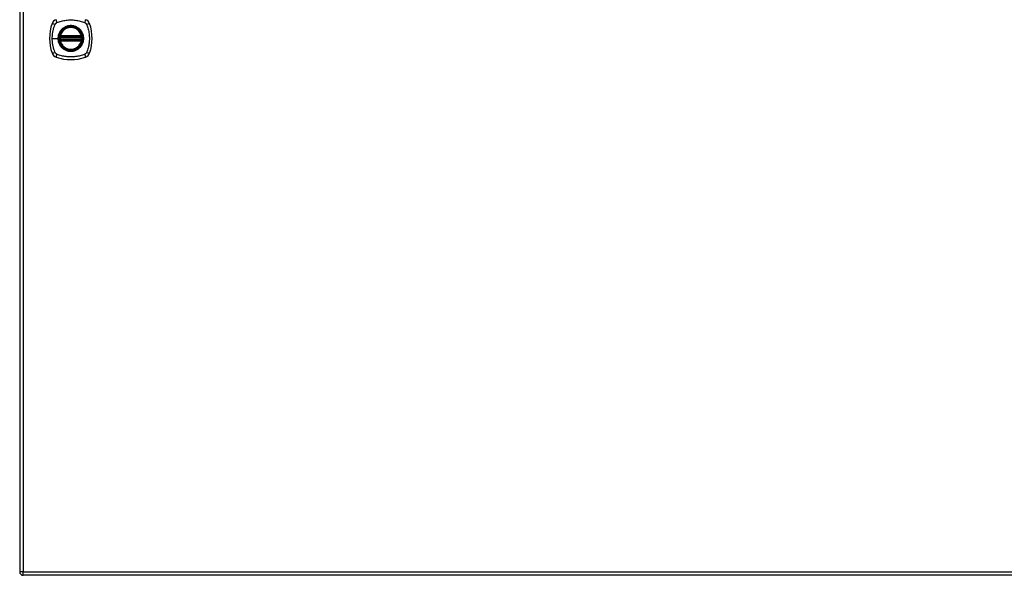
# Model space of a CAD drawing. Header units: inches. Extents: x 15 to 513, y 46 to 241.
# Tile 181 of 198: x 220 to 247, y 132 to 148. Entities that reach past the tile are written whole.
import ezdxf

# ---------------------------------------------------------------- set-up
doc = ezdxf.new("R2010")
doc.units = ezdxf.units.IN
doc.header["$MEASUREMENT"] = 0
doc.layers.add('Visible Edges(ANSI)', color=7, linetype='Continuous', lineweight=25)
doc.layers.add('Visible Tangent Edges(ANSI)', color=7, linetype='Continuous', lineweight=25)

msp = doc.modelspace()

# ---------------------------------------------------------------- linework, layer by layer
at = {"layer": 'Visible Edges(ANSI)'}
for p, q in [((219.791, 161.979), (219.791, 132.259)), ((220.918, 147.158), (221.511, 147.158)), ((221.511, 147.079), (220.918, 147.079)), ((220.922, 147.178), (221.507, 147.178)), ((221.507, 147.06), (220.922, 147.06)), ((273.495, 132.16), (219.89, 132.16))]:
    msp.add_line(p, q, dxfattribs=at)
at = {"layer": 'Visible Edges(ANSI)', "flags": 128}
for points in [[(220.906, 147.172), (220.906, 147.172), (220.906, 147.172), (220.906, 147.172), (220.906, 147.171), (220.906, 147.171), (220.906, 147.17), (220.906, 147.169), (220.906, 147.169), (220.905, 147.168), (220.905, 147.167), (220.905, 147.166), (220.905, 147.165), (220.905, 147.164), (220.905, 147.162), (220.904, 147.161), (220.904, 147.16), (220.904, 147.158), (220.904, 147.157), (220.904, 147.155), (220.904, 147.154), (220.903, 147.152), (220.903, 147.151), (220.903, 147.149), (220.903, 147.147)], [(220.903, 147.09), (220.903, 147.089), (220.903, 147.087), (220.903, 147.085), (220.904, 147.084), (220.904, 147.082), (220.904, 147.081), (220.904, 147.079), (220.904, 147.078), (220.904, 147.077), (220.905, 147.075), (220.905, 147.074), (220.905, 147.073), (220.905, 147.072), (220.905, 147.071), (220.905, 147.07), (220.906, 147.069), (220.906, 147.068), (220.906, 147.067), (220.906, 147.067), (220.906, 147.066), (220.906, 147.066), (220.906, 147.066), (220.906, 147.066), (220.906, 147.066)], [(221.526, 147.147), (221.526, 147.149), (221.526, 147.151), (221.526, 147.152), (221.526, 147.154), (221.525, 147.155), (221.525, 147.157), (221.525, 147.158), (221.525, 147.16), (221.525, 147.161), (221.525, 147.162), (221.524, 147.164), (221.524, 147.165), (221.524, 147.166), (221.524, 147.167), (221.524, 147.168), (221.524, 147.169), (221.523, 147.169), (221.523, 147.17), (221.523, 147.171), (221.523, 147.171), (221.523, 147.172), (221.523, 147.172), (221.523, 147.172), (221.523, 147.172)], [(221.523, 147.066), (221.523, 147.066), (221.523, 147.066), (221.523, 147.066), (221.523, 147.066), (221.523, 147.067), (221.523, 147.067), (221.523, 147.068), (221.524, 147.069), (221.524, 147.07), (221.524, 147.071), (221.524, 147.072), (221.524, 147.073), (221.524, 147.074), (221.525, 147.075), (221.525, 147.077), (221.525, 147.078), (221.525, 147.079), (221.525, 147.081), (221.525, 147.082), (221.526, 147.084), (221.526, 147.085), (221.526, 147.087), (221.526, 147.089), (221.526, 147.09)]]:
    msp.add_lwpolyline(points, dxfattribs=at)
at = {"layer": 'Visible Edges(ANSI)'}
for radius in [0.32, 0.315]:
    msp.add_circle((221.215, 147.119), radius, dxfattribs=at)
for centre, radius, start, end in [((220.86, 147.474), 0.177, 108.7722, 161.2278), ((221.569, 147.474), 0.177, 18.7722, 71.2278), ((221.904, 147.119), 1.28, 161.2278, 198.7722), ((221.215, 147.119), 0.313, 13.6344, 166.3656), ((220.526, 147.119), 1.28, 341.2278, 18.7722), ((221.215, 147.119), 0.313, 174.7499, 185.2501), ((221.215, 147.119), 0.313, 166.3656, 170.216), ((220.918, 147.17), 0.0118, 170.216, 270), ((220.918, 147.068), 0.0118, 90, 189.784), ((221.215, 147.119), 0.313, 189.784, 193.6344), ((220.922, 147.19), 0.0118, 166.3656, 270), ((220.922, 147.048), 0.0118, 90, 193.6344), ((221.215, 147.119), 0.313, 193.6344, 346.3656), ((221.507, 147.19), 0.0118, 270, 13.6344), ((221.507, 147.048), 0.0118, 346.3656, 90), ((221.511, 147.17), 0.0118, 270, 9.784), ((221.511, 147.068), 0.0118, 350.216, 90), ((221.215, 147.119), 0.313, 9.784, 13.6344), ((221.215, 147.119), 0.313, 346.3656, 350.216), ((221.215, 147.119), 0.313, 354.7499, 5.2501), ((220.86, 146.764), 0.177, 198.7722, 251.2278), ((221.215, 147.808), 1.28, 251.2278, 288.7722), ((221.569, 146.764), 0.177, 288.7722, 341.2278), ((219.89, 132.259), 0.099, 180, 270)]:
    msp.add_arc(centre, radius, start, end, dxfattribs=at)
at = {"layer": 'Visible Tangent Edges(ANSI)'}
for p, q in [((219.89, 161.979), (219.89, 132.259)), ((220.698, 147.119), (220.858, 147.119)), ((220.862, 147.119), (220.858, 147.119)), ((220.915, 147.146), (220.903, 147.147)), ((220.915, 147.091), (220.903, 147.09)), ((220.912, 147.171), (220.906, 147.172)), ((220.906, 147.066), (220.912, 147.067)), ((220.91, 147.193), (220.922, 147.19)), ((220.922, 147.048), (220.91, 147.045)), ((220.915, 147.146), (221.515, 147.146)), ((221.515, 147.091), (220.915, 147.091)), ((220.918, 147.158), (220.918, 147.168)), ((220.918, 147.069), (220.918, 147.079)), ((220.922, 147.178), (220.922, 147.19)), ((221.507, 147.19), (220.922, 147.19)), ((220.922, 147.168), (220.922, 147.178)), ((220.922, 147.168), (221.507, 147.168)), ((220.922, 147.06), (220.922, 147.07)), ((221.507, 147.07), (220.922, 147.07)), ((220.922, 147.048), (220.922, 147.06)), ((220.922, 147.048), (221.507, 147.048)), ((221.507, 147.19), (221.519, 147.193)), ((221.507, 147.19), (221.507, 147.178)), ((221.507, 147.178), (221.507, 147.168)), ((221.507, 147.07), (221.507, 147.06)), ((221.507, 147.06), (221.507, 147.048)), ((221.519, 147.045), (221.507, 147.048)), ((221.511, 147.168), (221.511, 147.158)), ((221.511, 147.079), (221.511, 147.069)), ((221.526, 147.147), (221.515, 147.146)), ((221.526, 147.09), (221.515, 147.091)), ((221.523, 147.172), (221.517, 147.171)), ((221.517, 147.067), (221.523, 147.066)), ((219.89, 132.259), (219.791, 132.259)), ((219.89, 132.16), (219.89, 132.259)), ((219.89, 132.259), (273.495, 132.259))]:
    msp.add_line(p, q, dxfattribs=at)
at = {"layer": 'Visible Tangent Edges(ANSI)', "flags": 128}
for points in [[(220.775, 147.507), (220.776, 147.51), (220.777, 147.513), (220.779, 147.516), (220.781, 147.518), (220.782, 147.521), (220.784, 147.523), (220.786, 147.526), (220.788, 147.528), (220.79, 147.531), (220.792, 147.533), (220.794, 147.535), (220.796, 147.538), (220.798, 147.54), (220.8, 147.542), (220.803, 147.544), (220.805, 147.546), (220.807, 147.548), (220.81, 147.549), (220.813, 147.551), (220.815, 147.553), (220.818, 147.554), (220.82, 147.556), (220.823, 147.557), (220.826, 147.559)], [(220.826, 147.559), (220.86, 147.573), (220.891, 147.583), (220.922, 147.593), (220.954, 147.601), (220.986, 147.609), (221.018, 147.616), (221.051, 147.622), (221.083, 147.627), (221.116, 147.631), (221.149, 147.633), (221.182, 147.635), (221.215, 147.635), (221.248, 147.635), (221.281, 147.633), (221.314, 147.63), (221.346, 147.627), (221.379, 147.622), (221.411, 147.616), (221.444, 147.609), (221.476, 147.601), (221.507, 147.593), (221.539, 147.583), (221.57, 147.573), (221.603, 147.559)], [(221.603, 147.559), (221.606, 147.557), (221.609, 147.556), (221.611, 147.554), (221.614, 147.553), (221.617, 147.551), (221.619, 147.549), (221.622, 147.548), (221.624, 147.546), (221.626, 147.544), (221.629, 147.542), (221.631, 147.54), (221.633, 147.538), (221.635, 147.535), (221.638, 147.533), (221.64, 147.531), (221.642, 147.528), (221.643, 147.526), (221.645, 147.523), (221.647, 147.521), (221.649, 147.518), (221.65, 147.516), (221.652, 147.513), (221.653, 147.51), (221.655, 147.507)], [(220.698, 147.119), (220.698, 147.135), (220.699, 147.152), (220.699, 147.168), (220.7, 147.185), (220.701, 147.201), (220.703, 147.218), (220.705, 147.234), (220.707, 147.251), (220.709, 147.267), (220.712, 147.283), (220.714, 147.299), (220.717, 147.316), (220.721, 147.332), (220.724, 147.348), (220.728, 147.364), (220.732, 147.38), (220.736, 147.396), (220.741, 147.411), (220.745, 147.427), (220.75, 147.443), (220.756, 147.458), (220.761, 147.474), (220.766, 147.489), (220.775, 147.507)], [(220.94, 147.346), (220.934, 147.338), (220.927, 147.33), (220.921, 147.322), (220.916, 147.313), (220.91, 147.305), (220.905, 147.296), (220.9, 147.287), (220.895, 147.278), (220.891, 147.268), (220.886, 147.259), (220.883, 147.249), (220.879, 147.24), (220.876, 147.23), (220.873, 147.22), (220.87, 147.21), (220.867, 147.2), (220.865, 147.19), (220.863, 147.18), (220.861, 147.17), (220.86, 147.16), (220.859, 147.15), (220.858, 147.139), (220.858, 147.129), (220.858, 147.119)], [(220.862, 147.119), (220.874, 147.21), (220.91, 147.295), (220.966, 147.368), (221.038, 147.424), (221.124, 147.459), (221.215, 147.471), (221.306, 147.459), (221.391, 147.424), (221.464, 147.368), (221.52, 147.295), (221.555, 147.21), (221.567, 147.119), (221.555, 147.027), (221.519, 146.942), (221.464, 146.869), (221.391, 146.814), (221.306, 146.779), (221.214, 146.767), (221.123, 146.779), (221.038, 146.814), (220.965, 146.87), (220.909, 146.943), (220.874, 147.028), (220.862, 147.119)], [(220.987, 147.393), (220.985, 147.392), (220.983, 147.39), (220.981, 147.388), (220.979, 147.386), (220.977, 147.384), (220.974, 147.383), (220.972, 147.381), (220.97, 147.379), (220.968, 147.377), (220.966, 147.375), (220.964, 147.373), (220.962, 147.371), (220.961, 147.369), (220.959, 147.367), (220.957, 147.365), (220.955, 147.363), (220.953, 147.361), (220.951, 147.359), (220.949, 147.357), (220.947, 147.355), (220.945, 147.353), (220.944, 147.351), (220.942, 147.349), (220.94, 147.346)], [(221.442, 147.393), (221.426, 147.406), (221.409, 147.418), (221.392, 147.428), (221.373, 147.438), (221.355, 147.447), (221.336, 147.454), (221.316, 147.461), (221.296, 147.466), (221.276, 147.47), (221.256, 147.473), (221.235, 147.475), (221.215, 147.476), (221.194, 147.475), (221.173, 147.473), (221.153, 147.47), (221.133, 147.466), (221.113, 147.461), (221.093, 147.454), (221.074, 147.447), (221.056, 147.438), (221.037, 147.428), (221.02, 147.418), (221.003, 147.406), (220.987, 147.393)], [(221.489, 147.346), (221.487, 147.349), (221.486, 147.351), (221.484, 147.353), (221.482, 147.355), (221.48, 147.357), (221.478, 147.359), (221.476, 147.361), (221.474, 147.363), (221.473, 147.365), (221.471, 147.367), (221.469, 147.369), (221.467, 147.371), (221.465, 147.373), (221.463, 147.375), (221.461, 147.377), (221.459, 147.379), (221.457, 147.381), (221.455, 147.382), (221.453, 147.384), (221.451, 147.386), (221.449, 147.388), (221.446, 147.39), (221.444, 147.392), (221.442, 147.393)], [(221.489, 146.891), (221.502, 146.907), (221.514, 146.924), (221.524, 146.942), (221.534, 146.96), (221.543, 146.979), (221.55, 146.998), (221.557, 147.017), (221.562, 147.037), (221.566, 147.057), (221.569, 147.078), (221.571, 147.098), (221.571, 147.119), (221.571, 147.14), (221.569, 147.16), (221.566, 147.18), (221.562, 147.2), (221.557, 147.22), (221.55, 147.24), (221.543, 147.259), (221.534, 147.278), (221.524, 147.296), (221.514, 147.313), (221.502, 147.33), (221.489, 147.346)], [(221.655, 147.507), (221.668, 147.474), (221.679, 147.443), (221.688, 147.411), (221.697, 147.38), (221.705, 147.348), (221.712, 147.316), (221.718, 147.283), (221.722, 147.251), (221.726, 147.218), (221.729, 147.185), (221.731, 147.152), (221.731, 147.119), (221.731, 147.086), (221.729, 147.053), (221.726, 147.02), (221.723, 146.987), (221.718, 146.955), (221.712, 146.922), (221.705, 146.89), (221.697, 146.858), (221.688, 146.826), (221.679, 146.795), (221.668, 146.764), (221.655, 146.73)], [(220.775, 146.73), (220.766, 146.748), (220.761, 146.764), (220.756, 146.779), (220.75, 146.795), (220.745, 146.81), (220.741, 146.826), (220.736, 146.842), (220.732, 146.858), (220.728, 146.874), (220.724, 146.89), (220.721, 146.906), (220.717, 146.922), (220.714, 146.938), (220.711, 146.955), (220.709, 146.971), (220.707, 146.987), (220.705, 147.004), (220.703, 147.02), (220.701, 147.036), (220.7, 147.053), (220.699, 147.069), (220.699, 147.086), (220.698, 147.102), (220.698, 147.119)], [(220.858, 147.119), (220.858, 147.109), (220.858, 147.098), (220.859, 147.088), (220.86, 147.078), (220.861, 147.068), (220.863, 147.057), (220.865, 147.047), (220.867, 147.037), (220.87, 147.027), (220.873, 147.017), (220.876, 147.007), (220.879, 146.998), (220.883, 146.988), (220.886, 146.979), (220.891, 146.969), (220.895, 146.96), (220.9, 146.951), (220.905, 146.942), (220.91, 146.933), (220.916, 146.924), (220.921, 146.916), (220.927, 146.907), (220.934, 146.899), (220.94, 146.891)], [(220.91, 147.193), (220.91, 147.192), (220.91, 147.191), (220.91, 147.19), (220.91, 147.189), (220.91, 147.188), (220.909, 147.187), (220.909, 147.186), (220.909, 147.185), (220.909, 147.184), (220.909, 147.183), (220.909, 147.182), (220.909, 147.181), (220.909, 147.18), (220.91, 147.179), (220.91, 147.178), (220.91, 147.178), (220.91, 147.177), (220.91, 147.176), (220.91, 147.175), (220.911, 147.174), (220.911, 147.173), (220.911, 147.172), (220.912, 147.172), (220.912, 147.171)], [(220.912, 147.067), (220.912, 147.066), (220.911, 147.065), (220.911, 147.064), (220.911, 147.064), (220.91, 147.063), (220.91, 147.062), (220.91, 147.061), (220.91, 147.06), (220.91, 147.059), (220.91, 147.058), (220.909, 147.057), (220.909, 147.056), (220.909, 147.055), (220.909, 147.054), (220.909, 147.054), (220.909, 147.053), (220.909, 147.052), (220.909, 147.051), (220.91, 147.05), (220.91, 147.049), (220.91, 147.048), (220.91, 147.047), (220.91, 147.046), (220.91, 147.045)], [(220.912, 147.171), (220.912, 147.171), (220.913, 147.171), (220.913, 147.171), (220.913, 147.17), (220.913, 147.17), (220.913, 147.17), (220.914, 147.17), (220.914, 147.17), (220.914, 147.17), (220.914, 147.17), (220.914, 147.169), (220.915, 147.169), (220.915, 147.169), (220.915, 147.169), (220.915, 147.169), (220.916, 147.169), (220.916, 147.169), (220.916, 147.169), (220.916, 147.169), (220.917, 147.169), (220.917, 147.168), (220.917, 147.168), (220.918, 147.168), (220.918, 147.168)], [(220.918, 147.069), (220.918, 147.069), (220.917, 147.069), (220.917, 147.069), (220.917, 147.069), (220.916, 147.069), (220.916, 147.069), (220.916, 147.069), (220.916, 147.069), (220.915, 147.069), (220.915, 147.069), (220.915, 147.068), (220.915, 147.068), (220.914, 147.068), (220.914, 147.068), (220.914, 147.068), (220.914, 147.068), (220.914, 147.068), (220.913, 147.068), (220.913, 147.067), (220.913, 147.067), (220.913, 147.067), (220.913, 147.067), (220.912, 147.067), (220.912, 147.067)], [(220.915, 147.146), (220.915, 147.147), (220.915, 147.148), (220.915, 147.149), (220.915, 147.149), (220.915, 147.15), (220.916, 147.151), (220.916, 147.152), (220.916, 147.152), (220.916, 147.153), (220.916, 147.154), (220.917, 147.154), (220.917, 147.155), (220.917, 147.155), (220.917, 147.156), (220.917, 147.156), (220.917, 147.157), (220.917, 147.157), (220.917, 147.157), (220.918, 147.158), (220.918, 147.158), (220.918, 147.158), (220.918, 147.158), (220.918, 147.158), (220.918, 147.158)], [(220.918, 147.079), (220.918, 147.079), (220.918, 147.08), (220.918, 147.08), (220.918, 147.08), (220.918, 147.08), (220.917, 147.08), (220.917, 147.081), (220.917, 147.081), (220.917, 147.081), (220.917, 147.082), (220.917, 147.082), (220.917, 147.083), (220.917, 147.083), (220.916, 147.084), (220.916, 147.085), (220.916, 147.085), (220.916, 147.086), (220.916, 147.087), (220.915, 147.087), (220.915, 147.088), (220.915, 147.089), (220.915, 147.09), (220.915, 147.09), (220.915, 147.091)], [(220.918, 147.168), (220.918, 147.168), (220.918, 147.168), (220.918, 147.168), (220.918, 147.168), (220.919, 147.168), (220.919, 147.168), (220.919, 147.168), (220.919, 147.168), (220.919, 147.168), (220.92, 147.168), (220.92, 147.168), (220.92, 147.168), (220.92, 147.168), (220.92, 147.168), (220.92, 147.168), (220.921, 147.168), (220.921, 147.168), (220.921, 147.168), (220.921, 147.168), (220.921, 147.168), (220.921, 147.168), (220.922, 147.168), (220.922, 147.168), (220.922, 147.168)], [(220.922, 147.07), (220.922, 147.07), (220.922, 147.07), (220.921, 147.07), (220.921, 147.07), (220.921, 147.07), (220.921, 147.07), (220.921, 147.07), (220.921, 147.07), (220.92, 147.07), (220.92, 147.069), (220.92, 147.069), (220.92, 147.069), (220.92, 147.069), (220.92, 147.069), (220.919, 147.069), (220.919, 147.069), (220.919, 147.069), (220.919, 147.069), (220.919, 147.069), (220.918, 147.069), (220.918, 147.069), (220.918, 147.069), (220.918, 147.069), (220.918, 147.069)], [(221.507, 147.168), (221.507, 147.168), (221.508, 147.168), (221.508, 147.168), (221.508, 147.168), (221.508, 147.168), (221.508, 147.168), (221.508, 147.168), (221.509, 147.168), (221.509, 147.168), (221.509, 147.168), (221.509, 147.168), (221.509, 147.168), (221.51, 147.168), (221.51, 147.168), (221.51, 147.168), (221.51, 147.168), (221.51, 147.168), (221.51, 147.168), (221.511, 147.168), (221.511, 147.168), (221.511, 147.168), (221.511, 147.168), (221.511, 147.168), (221.511, 147.168)], [(221.511, 147.069), (221.511, 147.069), (221.511, 147.069), (221.511, 147.069), (221.511, 147.069), (221.511, 147.069), (221.51, 147.069), (221.51, 147.069), (221.51, 147.069), (221.51, 147.069), (221.51, 147.069), (221.51, 147.069), (221.509, 147.069), (221.509, 147.069), (221.509, 147.069), (221.509, 147.07), (221.509, 147.07), (221.508, 147.07), (221.508, 147.07), (221.508, 147.07), (221.508, 147.07), (221.508, 147.07), (221.508, 147.07), (221.507, 147.07), (221.507, 147.07)], [(221.511, 147.168), (221.512, 147.168), (221.512, 147.168), (221.512, 147.168), (221.512, 147.169), (221.513, 147.169), (221.513, 147.169), (221.513, 147.169), (221.514, 147.169), (221.514, 147.169), (221.514, 147.169), (221.514, 147.169), (221.514, 147.169), (221.515, 147.169), (221.515, 147.17), (221.515, 147.17), (221.515, 147.17), (221.516, 147.17), (221.516, 147.17), (221.516, 147.17), (221.516, 147.17), (221.516, 147.171), (221.517, 147.171), (221.517, 147.171), (221.517, 147.171)], [(221.511, 147.158), (221.511, 147.158), (221.511, 147.158), (221.511, 147.158), (221.512, 147.158), (221.512, 147.158), (221.512, 147.157), (221.512, 147.157), (221.512, 147.157), (221.512, 147.156), (221.512, 147.156), (221.512, 147.155), (221.513, 147.155), (221.513, 147.154), (221.513, 147.154), (221.513, 147.153), (221.513, 147.152), (221.513, 147.152), (221.514, 147.151), (221.514, 147.15), (221.514, 147.149), (221.514, 147.149), (221.514, 147.148), (221.514, 147.147), (221.515, 147.146)], [(221.515, 147.091), (221.514, 147.09), (221.514, 147.09), (221.514, 147.089), (221.514, 147.088), (221.514, 147.087), (221.514, 147.087), (221.513, 147.086), (221.513, 147.085), (221.513, 147.085), (221.513, 147.084), (221.513, 147.083), (221.513, 147.083), (221.512, 147.082), (221.512, 147.082), (221.512, 147.081), (221.512, 147.081), (221.512, 147.081), (221.512, 147.08), (221.512, 147.08), (221.512, 147.08), (221.511, 147.08), (221.511, 147.08), (221.511, 147.079), (221.511, 147.079)], [(221.517, 147.067), (221.517, 147.067), (221.517, 147.067), (221.516, 147.067), (221.516, 147.067), (221.516, 147.067), (221.516, 147.068), (221.516, 147.068), (221.515, 147.068), (221.515, 147.068), (221.515, 147.068), (221.515, 147.068), (221.514, 147.068), (221.514, 147.068), (221.514, 147.069), (221.514, 147.069), (221.514, 147.069), (221.513, 147.069), (221.513, 147.069), (221.513, 147.069), (221.512, 147.069), (221.512, 147.069), (221.512, 147.069), (221.512, 147.069), (221.511, 147.069)], [(221.517, 147.171), (221.517, 147.172), (221.518, 147.172), (221.518, 147.173), (221.518, 147.174), (221.519, 147.175), (221.519, 147.176), (221.519, 147.177), (221.519, 147.178), (221.52, 147.178), (221.52, 147.179), (221.52, 147.18), (221.52, 147.181), (221.52, 147.182), (221.52, 147.183), (221.52, 147.184), (221.52, 147.185), (221.52, 147.186), (221.52, 147.187), (221.52, 147.188), (221.519, 147.189), (221.519, 147.19), (221.519, 147.191), (221.519, 147.192), (221.519, 147.193)], [(221.519, 147.045), (221.519, 147.046), (221.519, 147.047), (221.519, 147.048), (221.519, 147.049), (221.52, 147.05), (221.52, 147.051), (221.52, 147.052), (221.52, 147.053), (221.52, 147.054), (221.52, 147.054), (221.52, 147.055), (221.52, 147.056), (221.52, 147.057), (221.52, 147.058), (221.52, 147.059), (221.519, 147.06), (221.519, 147.061), (221.519, 147.062), (221.519, 147.063), (221.518, 147.064), (221.518, 147.064), (221.518, 147.065), (221.517, 147.066), (221.517, 147.067)], [(220.796, 146.7), (220.795, 146.701), (220.794, 146.702), (220.793, 146.703), (220.792, 146.705), (220.791, 146.706), (220.79, 146.707), (220.789, 146.708), (220.788, 146.709), (220.787, 146.71), (220.786, 146.712), (220.785, 146.713), (220.784, 146.714), (220.783, 146.715), (220.782, 146.717), (220.781, 146.718), (220.781, 146.719), (220.78, 146.721), (220.779, 146.722), (220.778, 146.723), (220.777, 146.725), (220.777, 146.726), (220.776, 146.727), (220.775, 146.729), (220.775, 146.73)], [(220.94, 146.891), (220.942, 146.889), (220.944, 146.887), (220.945, 146.885), (220.947, 146.883), (220.949, 146.881), (220.951, 146.879), (220.953, 146.877), (220.955, 146.875), (220.957, 146.873), (220.959, 146.871), (220.96, 146.869), (220.962, 146.867), (220.964, 146.865), (220.966, 146.863), (220.968, 146.861), (220.97, 146.859), (220.972, 146.857), (220.974, 146.855), (220.977, 146.853), (220.979, 146.851), (220.981, 146.85), (220.983, 146.848), (220.985, 146.846), (220.987, 146.844)], [(220.987, 146.844), (221.003, 146.832), (221.02, 146.82), (221.038, 146.809), (221.056, 146.799), (221.075, 146.791), (221.094, 146.783), (221.113, 146.777), (221.133, 146.771), (221.153, 146.767), (221.173, 146.764), (221.194, 146.763), (221.215, 146.762), (221.235, 146.763), (221.256, 146.764), (221.276, 146.767), (221.296, 146.772), (221.316, 146.777), (221.336, 146.783), (221.355, 146.791), (221.374, 146.799), (221.392, 146.809), (221.409, 146.82), (221.426, 146.832), (221.442, 146.844)], [(221.442, 146.844), (221.444, 146.846), (221.446, 146.848), (221.449, 146.85), (221.451, 146.851), (221.453, 146.853), (221.455, 146.855), (221.457, 146.857), (221.459, 146.859), (221.461, 146.861), (221.463, 146.863), (221.465, 146.865), (221.467, 146.867), (221.469, 146.869), (221.471, 146.871), (221.473, 146.873), (221.474, 146.875), (221.476, 146.877), (221.478, 146.879), (221.48, 146.881), (221.482, 146.883), (221.484, 146.885), (221.486, 146.887), (221.487, 146.889), (221.489, 146.891)], [(221.655, 146.73), (221.653, 146.727), (221.652, 146.725), (221.65, 146.722), (221.649, 146.719), (221.647, 146.717), (221.645, 146.714), (221.643, 146.712), (221.642, 146.709), (221.64, 146.707), (221.638, 146.705), (221.636, 146.702), (221.633, 146.7), (221.631, 146.698), (221.629, 146.696), (221.627, 146.694), (221.624, 146.692), (221.622, 146.69), (221.619, 146.688), (221.617, 146.686), (221.614, 146.685), (221.611, 146.683), (221.609, 146.682), (221.606, 146.68), (221.603, 146.679)], [(220.826, 146.679), (220.825, 146.68), (220.823, 146.68), (220.822, 146.681), (220.821, 146.682), (220.819, 146.682), (220.818, 146.683), (220.816, 146.684), (220.815, 146.685), (220.814, 146.686), (220.813, 146.686), (220.811, 146.687), (220.81, 146.688), (220.809, 146.689), (220.808, 146.69), (220.806, 146.691), (220.805, 146.692), (220.804, 146.693), (220.803, 146.694), (220.801, 146.695), (220.8, 146.696), (220.799, 146.697), (220.798, 146.698), (220.797, 146.699), (220.796, 146.7)], [(221.603, 146.679), (221.57, 146.665), (221.539, 146.655), (221.507, 146.645), (221.476, 146.636), (221.444, 146.628), (221.411, 146.622), (221.379, 146.616), (221.346, 146.611), (221.314, 146.607), (221.281, 146.604), (221.248, 146.603), (221.215, 146.602), (221.182, 146.603), (221.149, 146.604), (221.116, 146.607), (221.083, 146.611), (221.051, 146.616), (221.018, 146.622), (220.986, 146.628), (220.954, 146.636), (220.922, 146.645), (220.891, 146.655), (220.86, 146.665), (220.826, 146.679)]]:
    msp.add_lwpolyline(points, dxfattribs=at)
at = {"layer": 'Visible Tangent Edges(ANSI)'}
for radius in [0.346, 0.342, 0.325, 0.324]:
    msp.add_circle((221.215, 147.119), radius, dxfattribs=at)
for start, end in [(13.6344, 166.3656), (174.7499, 185.2501), (193.6344, 346.3656), (354.7499, 5.2501)]:
    msp.add_arc((221.215, 147.119), 0.301, start, end, dxfattribs=at)
for centre, major_axis, ratio, start_param, end_param in [((220.84, 147.531), (-0.037, 0.112), 0.042597, 0.170073, 1.307344), ((221.589, 147.531), (0.037, 0.112), 0.042597, 4.975842, 6.113112), ((220.802, 147.493), (-0.112, 0.037), 0.042597, 4.975842, 6.113112), ((221.627, 147.493), (0.112, 0.037), 0.042597, 0.170073, 1.307344), ((220.906, 147.172), (0.00773, 0.00893), 0.431674, 4.96723, 6.283185), ((220.906, 147.066), (0.00773, -0.00893), 0.431674, 0, 1.315955), ((220.918, 147.167), (0.0021, 0.0116), 0.025638, 0, 1.426581), ((220.918, 147.071), (0.0021, -0.0116), 0.025638, 4.856604, 6.283185), ((221.511, 147.167), (-0.0021, 0.0116), 0.025638, 4.856604, 6.283185), ((221.511, 147.071), (-0.0021, -0.0116), 0.025638, 0, 1.426581), ((221.523, 147.172), (-0.00773, 0.00893), 0.431674, 0, 1.315955), ((221.523, 147.066), (-0.00773, -0.00893), 0.431674, 4.96723, 6.283185), ((220.802, 146.745), (-0.112, -0.037), 0.042597, 0.170073, 1.307344), ((221.627, 146.745), (0.112, -0.037), 0.042597, 4.975842, 6.113112), ((220.84, 146.707), (-0.037, -0.112), 0.042597, 4.975842, 6.113112), ((221.589, 146.707), (0.037, -0.112), 0.042597, 0.170073, 1.307344)]:
    msp.add_ellipse(centre, major_axis=major_axis, ratio=ratio, start_param=start_param, end_param=end_param, dxfattribs=at)

doc.saveas('drawing.dxf')
